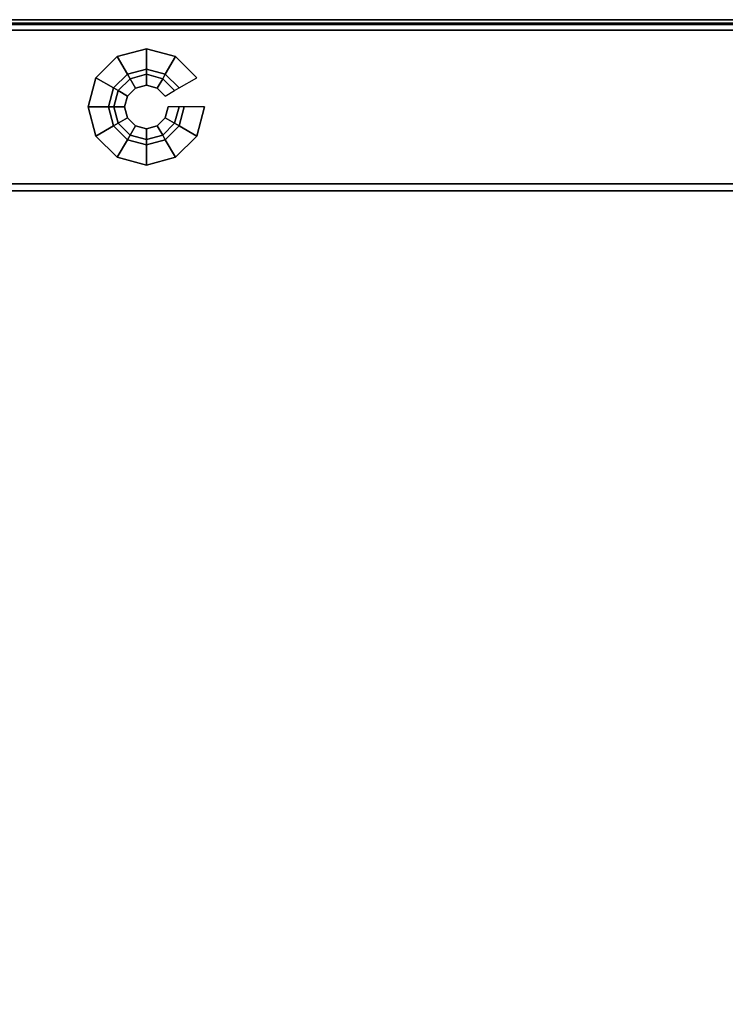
# Model space of a CAD drawing. Header units: inches. Extents: x 10 to 684, y -49 to 81.
# Tile 221 of 256: x 536.6 to 542.66, y 72.21 to 80.67. Entities that reach past the tile are written whole.
import ezdxf

# ---------------------------------------------------------------- set-up
doc = ezdxf.new("R2010")
doc.units = ezdxf.units.IN
doc.header["$MEASUREMENT"] = 0
for name, color, linetype in [('A-FURN-3-WKSF-SUPPORT', 252, 'Continuous'), ('A-FURN-3-WKSF-SUPPORT-GLIDE', 252, 'Continuous'), ('A-FURN-3-WKSF-SUPPORT-TRIM', 250, 'Continuous'), ('A-FURN-3-WKSF-TOP', 254, 'Continuous'), ('A-FURN-3-WKSF-TRIM', 252, 'Continuous')]:
    doc.layers.add(name, color=color, linetype=linetype)

# ---------------------------------------------------------------- blocks, each defined once
blk = doc.blocks.new('ZXFS-2400-LNEJ-3D-3')
at = {"layer": 'A-FURN-3-WKSF-SUPPORT'}
for points in [[(0.03, -0.262, 27.69), (0.03, -0.262, 0.5), (0.03, -23.822, 0.5), (0.03, -23.822, 27.69)], [(1.47, -0.262, 27.69), (1.47, -23.822, 27.69), (1.47, -23.822, 0.5), (1.47, -0.262, 0.5)]]:
    blk.add_3dface(points, dxfattribs=at)
at = {"layer": 'A-FURN-3-WKSF-SUPPORT-TRIM'}
for points in [[(0.03, -23.822, 27.69), (0.09, -23.882, 27.75), (0.09, -0.202, 27.75), (0.03, -0.262, 27.69)], [(0.09, -0.202, 27.75), (0.09, -23.882, 27.75), (1.41, -23.882, 27.75), (1.41, -0.202, 27.75)], [(1.47, -23.822, 27.69), (1.47, -0.262, 27.69), (1.41, -0.202, 27.75), (1.41, -23.882, 27.75)]]:
    blk.add_3dface(points, dxfattribs=at)
at = {"layer": 'A-FURN-3-WKSF-SUPPORT-GLIDE', "linetype": 'ByBlock'}
mesh = blk.add_polymesh((12, 8), dxfattribs=dict(at, m_close=True))
for k, corner in enumerate([(0.75, -2.54), (0.75, -2.54, 0.1848), (0.75, -2.3654, 0.1848), (0.75, -2.3654, 0.2439), (0.75, -2.3205, 0.2439), (0.75, -2.3205, 0.4431), (0.75, -2.2273, 0.4431), (0.75, -2.2273, 0.5), (0.5, -2.473), (0.5, -2.473, 0.1848), (0.5873, -2.3218, 0.1848), (0.5873, -2.3218, 0.2439), (0.6097, -2.2829, 0.2439), (0.6097, -2.2829, 0.4431), (0.6563, -2.2022, 0.4431), (0.6563, -2.2022, 0.5), (0.317, -2.29), (0.317, -2.29, 0.1848), (0.4682, -2.2027, 0.1848), (0.4682, -2.2027, 0.2439), (0.5071, -2.1803, 0.2439), (0.5071, -2.1803, 0.4431), (0.5878, -2.1337, 0.4431), (0.5878, -2.1337, 0.5), (0.25, -2.04), (0.25, -2.04, 0.1848), (0.4246, -2.04, 0.1848), (0.4246, -2.04, 0.2439), (0.4695, -2.04, 0.2439), (0.4695, -2.04, 0.4431), (0.5627, -2.04, 0.4431), (0.5627, -2.04, 0.5), (0.317, -1.79), (0.317, -1.79, 0.1848), (0.4682, -1.8773, 0.1848), (0.4682, -1.8773, 0.2439), (0.5071, -1.8997, 0.2439), (0.5071, -1.8997, 0.4431), (0.5878, -1.9463, 0.4431), (0.5878, -1.9463, 0.5), (0.5, -1.607), (0.5, -1.607, 0.1848), (0.5873, -1.7582, 0.1848), (0.5873, -1.7582, 0.2439), (0.6097, -1.7971, 0.2439), (0.6097, -1.7971, 0.4431), (0.6563, -1.8778, 0.4431), (0.6563, -1.8778, 0.5), (0.75, -1.54), (0.75, -1.54, 0.1848), (0.75, -1.7146, 0.1848), (0.75, -1.7146, 0.2439), (0.75, -1.7595, 0.2439), (0.75, -1.7595, 0.4431), (0.75, -1.8527, 0.4431), (0.75, -1.8527, 0.5), (1, -1.607), (1, -1.607, 0.1848), (0.9127, -1.7582, 0.1848), (0.9127, -1.7582, 0.2439), (0.8903, -1.7971, 0.2439), (0.8903, -1.7971, 0.4431), (0.8437, -1.8778, 0.4431), (0.8437, -1.8778, 0.5), (1.183, -1.79), (1.183, -1.79, 0.1848), (1.0318, -1.8773, 0.1848), (1.0318, -1.8773, 0.2439), (0.9929, -1.8997, 0.2439), (0.9929, -1.8997, 0.4431), (0.9122, -1.9463, 0.4431), (0.9122, -1.9463, 0.5), (1.25, -2.04), (1.25, -2.04, 0.1848), (1.0754, -2.04, 0.1848), (1.0754, -2.04, 0.2439), (1.0305, -2.04, 0.2439), (1.0305, -2.04, 0.4431), (0.9373, -2.04, 0.4431), (0.9373, -2.04, 0.5), (1.183, -2.29), (1.183, -2.29, 0.1848), (1.0318, -2.2027, 0.1848), (1.0318, -2.2027, 0.2439), (0.9929, -2.1803, 0.2439), (0.9929, -2.1803, 0.4431), (0.9122, -2.1337, 0.4431), (0.9122, -2.1337, 0.5), (1, -2.473), (1, -2.473, 0.1848), (0.9127, -2.3218, 0.1848), (0.9127, -2.3218, 0.2439), (0.8903, -2.2829, 0.2439), (0.8903, -2.2829, 0.4431), (0.8437, -2.2022, 0.4431), (0.8437, -2.2022, 0.5)]):
    mesh.set_mesh_vertex(divmod(k, 8), corner)
blk = doc.blocks.new('WURA-2460-LJSA-3D-3')
at = {"layer": 'A-FURN-3-WKSF-TOP'}
for points, invisible_edges in [([(59.96, -23.882, 29), (59.96, -0.04, 29), (33.6269, -0.04, 29), (32.6228, -1.0441, 29)], 8), ([(33.6269, -0.04, 27.75), (59.96, -0.04, 27.75), (59.96, -23.882, 27.75), (32.6228, -1.0441, 27.75)], 4), ([(32.6228, -1.0441, 29), (32.3776, -1.2453, 29), (32.0979, -1.3948, 29), (59.96, -23.882, 29)], 12), ([(32.0979, -1.3948, 27.75), (32.3776, -1.2453, 27.75), (32.6228, -1.0441, 27.75), (59.96, -23.882, 27.75)], 12), ([(32.0979, -1.3948, 29), (31.7943, -1.4869, 29), (31.4787, -1.518, 29), (59.96, -23.882, 29)], 12), ([(31.4787, -1.518, 27.75), (31.7943, -1.4869, 27.75), (32.0979, -1.3948, 27.75), (59.96, -23.882, 27.75)], 12), ([(28.5213, -1.518, 29), (0.04, -23.882, 29), (59.96, -23.882, 29), (31.4787, -1.518, 29)], 5), ([(59.96, -23.882, 27.75), (0.04, -23.882, 27.75), (28.5213, -1.518, 27.75), (31.4787, -1.518, 27.75)], 10)]:
    blk.add_3dface(points, dxfattribs=dict(at, invisible_edges=invisible_edges))
at = {"layer": 'A-FURN-3-WKSF-TRIM'}
for points in [[(59.96, -0.04, 27.75), (60, 0, 27.79), (60, -23.882, 27.79), (59.96, -23.882, 27.75)], [(59.96, -23.882, 29), (60, -23.882, 28.96), (60, 0, 28.96), (59.96, -0.04, 29)]]:
    blk.add_3dface(points, dxfattribs=at)
at = {"layer": 'A-FURN-3-WKSF-TRIM', "invisible_edges": 1}
blk.add_3dface([(60, -23.882, 28.96), (60, -23.882, 27.79), (60, 0, 27.79), (60, 0, 28.96)], dxfattribs=at)

msp = doc.modelspace()

# ---------------------------------------------------------------- block references
at = {"rotation": 90.00000000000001}
for name, p in [('ZXFS-2400-LNEJ-3D-3', (535.6482, 79.1729)), ('WURA-2460-LJSA-3D-3', (535.6482, 20.6729))]:
    msp.add_blockref(name, p, dxfattribs=at)

doc.saveas('drawing.dxf')
